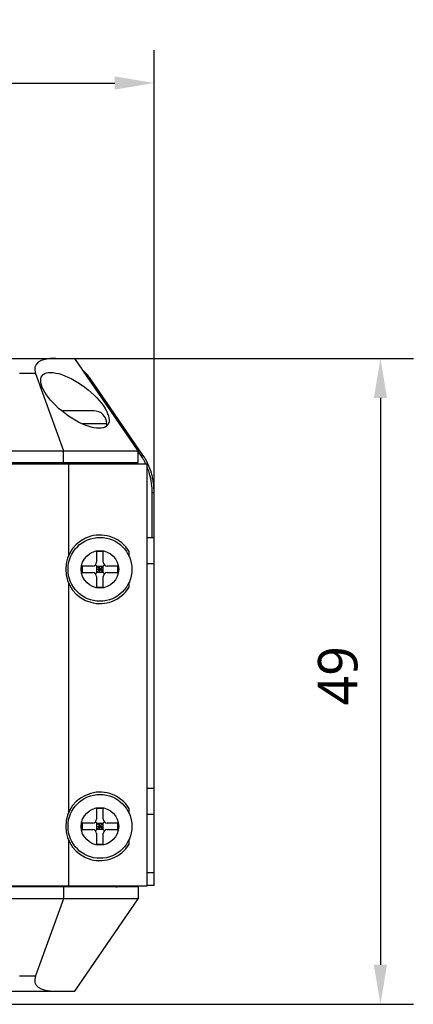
# Model space of a CAD drawing. Header units: millimetres. Extents: x 0 to 594, y 0 to 420.
# Tile 6 of 10: x 113 to 143, y 213 to 288. Entities that reach past the tile are written whole.
import ezdxf

# ---------------------------------------------------------------- set-up
doc = ezdxf.new("R2010")
doc.units = ezdxf.units.MM
doc.header["$LTSCALE"] = 32.67
doc.header["$PDMODE"] = 3
doc.header["$PDSIZE"] = 8
doc.layers.get('0').update_dxf_attribs({"linetype": 'CONTINUOUS'})
doc.layers.get('Defpoints').update_dxf_attribs({"linetype": 'CONTINUOUS'})
for name, color, linetype in [('00_COMPONENTS', 7, 'CONTINUOUS'), ('20_ALL_FEATURES', 7, 'CONTINUOUS'), ('51__DRAFT_DIMS', 7, 'CONTINUOUS')]:
    doc.layers.add(name, color=color, linetype=linetype)
doc.styles.get("Standard").update_dxf_attribs({"font": 'Roboto-Regular.ttf'})
doc.dimstyles.new('DIMSTYLE_1', dxfattribs={"dimtxt": 3, "dimasz": 3, "dimexe": 2.5, "dimexo": 0.5, "dimgap": 0.75, "dimtad": 1, "dimdsep": 46, "dimtxsty": 'STANDARD', "dimblk": '_FILLED', "dimblk1": '_FILLED', "dimblk2": '_FILLED', "dimcen": 0.09, "dimclrt": 3, "dimazin": 2, "dimtp": 0.3, "dimtm": 0.3, "dimtfac": 1, "dimtofl": 0, "dimtmove": 0, "dimatfit": 3, "dimldrblk": '_FILLED', "dimfxl": 1, "dimtolj": 1, "dimarcsym": 0})
doc.dimstyles.new('DIMSTYLE_3', dxfattribs={"dimtxt": 3, "dimasz": 3, "dimexe": 2.5, "dimexo": 0.5, "dimgap": 0.75, "dimtad": 1, "dimdec": 1, "dimdsep": 46, "dimtxsty": 'STANDARD', "dimblk": '_FILLED', "dimblk1": '_FILLED', "dimblk2": '_FILLED', "dimcen": 0.09, "dimclrt": 3, "dimazin": 2, "dimtp": 0.5, "dimtm": 0.5, "dimtfac": 1, "dimtdec": 1, "dimtofl": 0, "dimtmove": 0, "dimatfit": 3, "dimldrblk": '_FILLED', "dimfxl": 1, "dimtolj": 1, "dimarcsym": 0})

# ---------------------------------------------------------------- blocks, each defined once
blk = doc.blocks.new('_FILLED')
at = {"color": 0, "linetype": 'ByBlock'}
blk.add_solid([(0, 0), (-1, 0.167), (-1, -0.167)], dxfattribs=at)
blk = doc.blocks.new('*D10')
at = {"layer": '51__DRAFT_DIMS', "color": 0, "lineweight": -2}
for p, q in [((52.873, 246.98), (52.873, 285.468)), ((122.913, 246.98), (122.913, 285.468)), ((55.873, 282.968), (119.913, 282.968))]:
    blk.add_line(p, q, dxfattribs=at)
at = {"layer": 'Defpoints', "color": 0}
for p in [(122.913, 282.968), (52.873, 246.48), (122.913, 246.48)]:
    blk.add_point(p, dxfattribs=at)
at = {"layer": '51__DRAFT_DIMS', "color": 0, "linetype": 'ByBlock', "lineweight": -2, "xscale": 3, "yscale": 3, "zscale": 3, "rotation": 180}
blk.add_blockref('_FILLED', (52.873, 282.968), dxfattribs=at)
at = {"layer": '51__DRAFT_DIMS', "color": 0, "linetype": 'ByBlock', "lineweight": -2, "xscale": 3, "yscale": 3, "zscale": 3}
blk.add_blockref('_FILLED', (122.913, 282.968), dxfattribs=at)
at = {"layer": '51__DRAFT_DIMS', "color": 3, "insert": (87.911, 287.718), "char_height": 3, "attachment_point": 2, "line_spacing_factor": 0.9}
blk.add_mtext('\\A1;70', dxfattribs=at)
blk = doc.blocks.new('*D11')
at = {"layer": '51__DRAFT_DIMS', "color": 0, "lineweight": -2}
for p, q in [((115.944, 262.075), (142.606, 262.075)), ((140.106, 259.075), (140.106, 216.075)), ((108.593, 213.075), (142.606, 213.075))]:
    blk.add_line(p, q, dxfattribs=at)
at = {"layer": 'Defpoints', "color": 0}
for p in [(115.444, 262.075), (108.093, 213.075), (140.106, 213.075)]:
    blk.add_point(p, dxfattribs=at)
at = {"layer": '51__DRAFT_DIMS', "color": 0, "linetype": 'ByBlock', "lineweight": -2, "xscale": 3, "yscale": 3, "zscale": 3}
for p, rotation in [((140.106, 262.075), 90), ((140.106, 213.075), 270)]:
    blk.add_blockref('_FILLED', p, dxfattribs=dict(at, rotation=rotation))
at = {"layer": '51__DRAFT_DIMS', "color": 3, "insert": (135.356, 237.996), "char_height": 3, "attachment_point": 2, "rotation": 90, "line_spacing_factor": 0.9}
blk.add_mtext('\\A1;49', dxfattribs=at)

msp = doc.modelspace()

# ---------------------------------------------------------------- linework, layer by layer
at = {"layer": '00_COMPONENTS', "color": 7}
for p, q in [((58.893, 262.075), (116.893, 262.075)), ((121.706, 255.075), (116.893, 262.075)), ((113.909, 260.928), (116.031, 255.075)), ((118.318, 258.105), (115.871, 258.105)), ((119.318, 256.957), (119.318, 257.105)), ((54.081, 255.075), (121.706, 255.075)), ((116.031, 254.175), (116.031, 255.075)), ((121.706, 254.175), (121.706, 255.075)), ((53.393, 254.075), (122.393, 254.075)), ((54.081, 254.175), (121.706, 254.175)), ((116.393, 254.075), (116.393, 247.075)), ((119.593, 254.175), (119.593, 254.075)), ((120.706, 254.075), (120.706, 254.175)), ((122.393, 222.075), (122.393, 254.075)), ((119.043, 247.425), (118.543, 247.425)), ((118.543, 247.425), (118.543, 246.625)), ((119.043, 246.625), (119.043, 247.425)), ((121.013, 247.051), (121.013, 247.429)), ((118.243, 246.325), (117.443, 246.325)), ((117.443, 246.325), (117.443, 245.825)), ((117.443, 245.825), (118.243, 245.825)), ((118.455, 245.738), (119.131, 246.413)), ((119.131, 245.738), (118.455, 246.413)), ((118.543, 246.325), (119.043, 246.325)), ((118.543, 246.325), (118.543, 245.825)), ((118.543, 246.075), (119.043, 246.075)), ((119.043, 245.825), (118.543, 245.825)), ((118.793, 245.825), (118.793, 246.325)), ((119.043, 245.825), (119.043, 246.325)), ((120.143, 246.325), (119.343, 246.325)), ((119.343, 245.825), (120.143, 245.825)), ((120.143, 245.825), (120.143, 246.325)), ((116.393, 245.075), (116.393, 227.575)), ((118.543, 245.525), (118.543, 244.725)), ((119.043, 244.725), (119.043, 245.525)), ((121.013, 244.722), (121.013, 245.1)), ((118.543, 244.725), (119.043, 244.725)), ((119.043, 227.925), (118.543, 227.925)), ((118.543, 227.925), (118.543, 227.125)), ((119.043, 227.125), (119.043, 227.925)), ((121.013, 227.551), (121.013, 227.929)), ((118.243, 226.825), (117.443, 226.825)), ((117.443, 226.825), (117.443, 226.325)), ((119.131, 226.238), (118.455, 226.913)), ((118.455, 226.238), (119.131, 226.913)), ((118.543, 226.825), (119.043, 226.825)), ((118.543, 226.825), (118.543, 226.325)), ((118.543, 226.575), (119.043, 226.575)), ((118.793, 226.325), (118.793, 226.825)), ((119.043, 226.325), (119.043, 226.825)), ((120.143, 226.825), (119.343, 226.825)), ((120.143, 226.325), (120.143, 226.825)), ((117.443, 226.325), (118.243, 226.325)), ((119.043, 226.325), (118.543, 226.325)), ((118.543, 226.025), (118.543, 225.225)), ((119.043, 225.225), (119.043, 226.025)), ((119.343, 226.325), (120.143, 226.325)), ((121.013, 225.222), (121.013, 225.6)), ((116.393, 225.575), (116.393, 222.075)), ((118.543, 225.225), (119.043, 225.225)), ((53.393, 222.075), (122.393, 222.075)), ((121.706, 221.975), (54.081, 221.975)), ((116.031, 221.975), (116.031, 221.075)), ((121.706, 222.075), (121.706, 221.075)), ((121.706, 221.075), (54.081, 221.075)), ((116.031, 221.075), (113.909, 215.223)), ((116.893, 214.075), (121.706, 221.075)), ((106, 214.075), (116.893, 214.075))]:
    msp.add_line(p, q, dxfattribs=at)
at = {"layer": '00_COMPONENTS', "color": 4}
for p, q in [((113.909, 260.928), (112.693, 260.928)), ((119.318, 257.105), (117.461, 257.105)), ((115.202, 254.075), (115.202, 254.175)), ((115.909, 254.175), (115.909, 254.075)), ((119.447, 254.075), (119.447, 254.175)), ((119.993, 254.175), (119.993, 254.075)), ((115.202, 221.975), (115.202, 222.075)), ((115.909, 222.075), (115.909, 221.975)), ((112.693, 215.223), (113.909, 215.223))]:
    msp.add_line(p, q, dxfattribs=at)
at = {"layer": '00_COMPONENTS', "color": 7}
for centre in [(118.793, 246.075), (118.793, 226.575)]:
    msp.add_circle(centre, 2.425, dxfattribs=at)
at = {"layer": '00_COMPONENTS', "color": 4}
for centre in [(118.793, 246.075), (118.793, 226.575)]:
    msp.add_circle(centre, 1.425, dxfattribs=at)
at = {"layer": '00_COMPONENTS', "color": 7}
for centre, radius, start, end in [((118.318, 257.105), 1, 0, 90), ((118.793, 246.075), 2.6, 31.3675, 328.6325), ((118.243, 246.625), 0.3, 270, 360), ((119.343, 246.625), 0.3, 180, 270), ((118.243, 245.525), 0.3, 0, 90), ((119.343, 245.525), 0.3, 90, 180), ((118.793, 226.575), 2.6, 31.3675, 328.6325), ((118.243, 227.125), 0.3, 270, 360), ((119.343, 227.125), 0.3, 180, 270), ((118.243, 226.025), 0.3, 0, 90), ((119.343, 226.025), 0.3, 90, 180), ((120.093, 222.475), 0.5, 233.13021, 270)]:
    msp.add_arc(centre, radius, start, end, dxfattribs=at)
for centre, major_axis, start_param, end_param in [((125.869, 256.075), (11.975, -5.459), 2.713834, 3.34263), ((125.869, 220.075), (11.975, 5.459), 2.940555, 3.569351)]:
    msp.add_ellipse(centre, major_axis=major_axis, ratio=0.207855, start_param=start_param, end_param=end_param, dxfattribs=at)
msp.add_ellipse((116.893, 258.893), major_axis=(2.49, -1.864), ratio=0.40219, dxfattribs=at)
at = {"layer": '20_ALL_FEATURES', "color": 4}
for p, q in [((118.076, 260.53), (117.994, 260.474)), ((121.937, 254.653), (122.063, 254.739)), ((122.913, 251.866), (122.738, 251.866)), ((122.913, 246.48), (122.393, 246.48)), ((122.393, 229.48), (122.913, 229.48)), ((122.393, 223.08), (122.913, 223.08))]:
    msp.add_line(p, q, dxfattribs=at)
at = {"layer": '20_ALL_FEATURES', "color": 7}
for p, q in [((122.063, 254.739), (118.076, 260.53)), ((121.706, 254.99), (121.937, 254.653)), ((122.738, 251.866), (122.738, 248.48)), ((122.913, 222.08), (122.913, 251.866)), ((122.393, 248.48), (122.913, 248.48)), ((122.913, 227.48), (122.393, 227.48)), ((122.913, 222.08), (122.393, 222.08))]:
    msp.add_line(p, q, dxfattribs=at)
for points, knots in [([(118.076, 260.53), (118.038, 260.584), (117.879, 260.796), (117.697, 260.991), (117.548, 261.123)], [0, 0, 0, 0, 0.250217, 1, 1, 1, 1]), ([(122.913, 251.866), (122.913, 252.12), (122.887, 252.5), (122.801, 253), (122.621, 253.736), (122.354, 254.328), (122.063, 254.739)], [0, 0, 0, 0, 0.250451, 0.375749, 0.501046, 1, 1, 1, 1]), ([(121.937, 254.653), (121.969, 254.607), (122.045, 254.491), (122.156, 254.299), (122.232, 254.151), (122.267, 254.075)], [0, 0, 0, 0, 0.250014, 0.625004, 1, 1, 1, 1]), ([(122.393, 253.78), (122.452, 253.628), (122.654, 253.009), (122.738, 252.353), (122.738, 251.866)], [0, 0, 0, 0, 0.250483, 1, 1, 1, 1])]:
    msp.add_open_spline(points, degree=3, knots=knots, dxfattribs=at)

# ---------------------------------------------------------------- dimensions: what is measured, and where the dimension line sits
at = {"layer": '51__DRAFT_DIMS', "color": 4}
dim = msp.add_linear_dim(base=(122.913, 282.968), p1=(52.873, 246.48), p2=(122.913, 246.48), dimstyle='DIMSTYLE_3', override={"dimtxsty": 'STANDARD', "dimldrblk": '_FILLED'}, dxfattribs=at)
dim.commit()
dim.dimension.update_dxf_attribs({"geometry": '*D10', "text_midpoint": (87.911, 282.968), "dimtype": 160})
dim = msp.add_linear_dim(base=(140.106, 213.075), p1=(115.444, 262.075), p2=(108.093, 213.075), angle=270, dimstyle='DIMSTYLE_1', dxfattribs=at)
dim.commit()
dim.dimension.update_dxf_attribs({"geometry": '*D11', "text_midpoint": (140.106, 237.996), "dimtype": 160})

doc.saveas('drawing.dxf')
